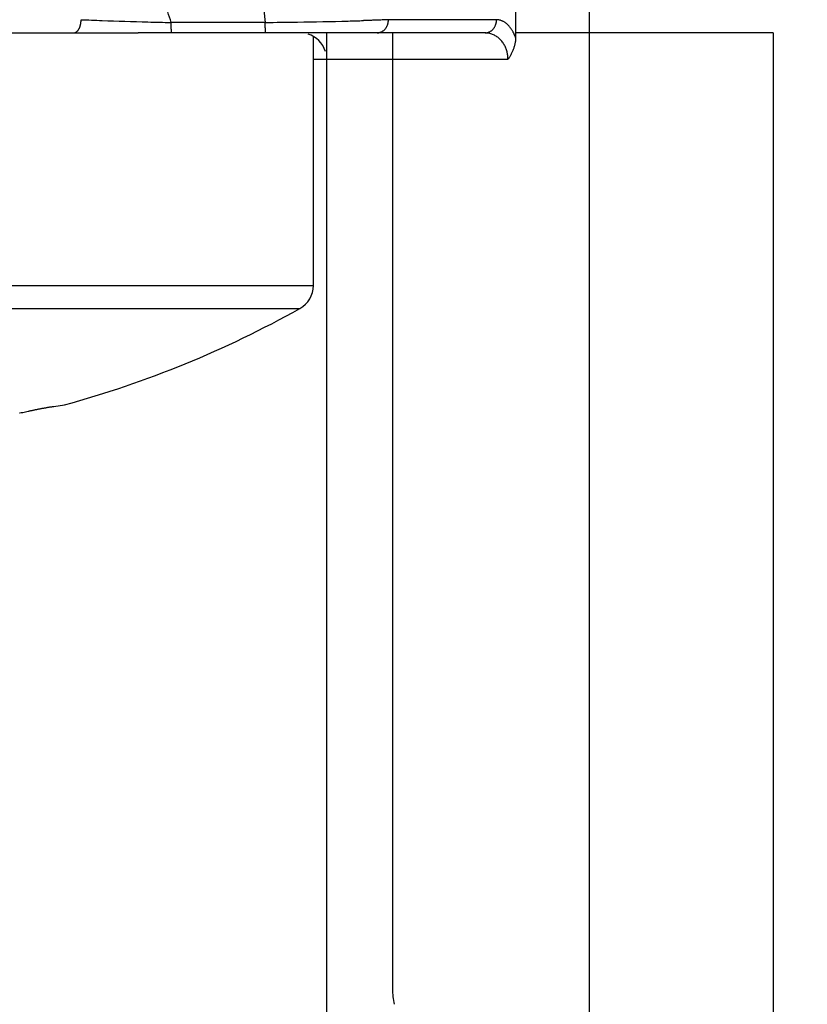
# Model space of a CAD drawing. Header units: millimetres. Extents: x 0 to 1300, y 0 to 891.
# Tile 105 of 142: x 397 to 403, y 457 to 464. Entities that reach past the tile are written whole.
import ezdxf

# ---------------------------------------------------------------- set-up
doc = ezdxf.new("R2010")
doc.units = ezdxf.units.MM
doc.header["$LTSCALE"] = 0.547069
doc.layers.add('NoLayerName_001', color=7, linetype='Continuous')
doc.layers.add('NoLayerName_004', color=7, linetype='Continuous')
doc.styles.get("Standard").update_dxf_attribs({"font": 'txt', "bigfont": 'extfont2'})
doc.dimstyles.get("Standard").update_dxf_attribs({"dimtxt": 2.5, "dimasz": 2.5, "dimexe": 1, "dimexo": 1, "dimtad": 1, "dimdec": 3, "dimzin": 0, "dimdsep": 46, "dimtxsty": 'Standard', "dimcen": 2.5, "dimadec": 3, "dimazin": 0, "dimtfac": 0.75, "dimtdec": 3, "dimtmove": 0, "dimatfit": 3, "dimfxl": 1, "dimarcsym": 0})

# ---------------------------------------------------------------- blocks, each defined once
blk = doc.blocks.new('_OPEN30')
at = {"color": 0, "linetype": 'ByBlock', "lineweight": -2}
for p, q in [((-1, 0.267949), (0, 0)), ((0, 0), (-1, -0.267949)), ((0, 0), (-1, 0))]:
    blk.add_line(p, q, dxfattribs=at)
blk = doc.blocks.new('*D143')
at = {"layer": 'Defpoints', "color": 0}
for p in [(334.5, 555.4913), (555, 527.9913), (334.5, 392.3623)]:
    blk.add_point(p, dxfattribs=at)
at = {"layer": 'NoLayerName_001', "color": 0, "linetype": 'Continuous', "lineweight": 13}
for p, q in [((334.5, 552.4913), (334.5, 389.3623)), ((555, 524.9913), (555, 389.3623)), ((550.5, 392.3623), (339, 392.3623))]:
    blk.add_line(p, q, dxfattribs=at)
at = {"layer": 'NoLayerName_001', "color": 0, "lineweight": 13, "xscale": 4.5, "yscale": 4.5, "zscale": 4.5, "rotation": 180}
blk.add_blockref('_OPEN30', (334.5, 392.3623), dxfattribs=at)
at = {"layer": 'NoLayerName_001', "color": 0, "lineweight": 13, "xscale": 4.5, "yscale": 4.5, "zscale": 4.5}
blk.add_blockref('_OPEN30', (555, 392.3623), dxfattribs=at)
at = {"layer": 'NoLayerName_001', "color": 0, "lineweight": 13, "insert": (444.75, 401.5835), "char_height": 10.5, "attachment_point": 5}
blk.add_mtext('\\W0.8000;２２１', dxfattribs=at)

msp = doc.modelspace()

# ---------------------------------------------------------------- linework, layer by layer
at = {"layer": 'NoLayerName_001', "color": 7, "linetype": 'Continuous', "lineweight": 25}
for p, q in [((392.0417, 464.1412), (397.6719, 464.1412)), ((399, 462.2295), (399, 464.1144)), ((397.0348, 461.3141), (397.1147, 461.3258))]:
    msp.add_line(p, q, dxfattribs=at)
at = {"layer": 'NoLayerName_001', "color": 8, "linetype": 'Continuous', "lineweight": 25}
for p, q in [((391, 462.2295), (399, 462.2295)), ((391.1026, 462.0548), (398.8974, 462.0548))]:
    msp.add_line(p, q, dxfattribs=at)
at = {"layer": 'NoLayerName_001', "color": 7, "linetype": 'Continuous', "lineweight": 25}
for centre, radius, start, end in [((398.8, 462.2295), 0.2, 299.15537, 0), ((395, 469.0412), 8, 285.32733, 299.15537)]:
    msp.add_arc(centre, radius, start, end, dxfattribs=at)
for points, knots in [([(396.7775, 461.2646), (396.7844, 461.2661), (396.798, 461.2692), (396.8185, 461.2736), (396.8356, 461.2773), (396.8493, 461.2802), (396.8595, 461.2823), (396.8698, 461.2845), (396.88, 461.2866), (396.8903, 461.2887), (396.9006, 461.2908), (396.9109, 461.2928), (396.9211, 461.2948), (396.9314, 461.2968), (396.9417, 461.2988), (396.952, 461.3007), (396.9623, 461.3026), (396.9726, 461.3045), (396.983, 461.3064), (396.9933, 461.3082), (397.0036, 461.3099), (397.014, 461.3115), (397.0244, 461.313), (397.0313, 461.3137), (397.0348, 461.3141)], [0, 0, 0, 0, 0.0209626, 0.0419259, 0.0628895, 0.0733711, 0.0838526, 0.0943339, 0.104815, 0.1152958, 0.1257763, 0.1362564, 0.1467362, 0.1572159, 0.1676958, 0.1781762, 0.1886575, 0.1991402, 0.2096245, 0.2201103, 0.2305955, 0.2410785, 0.2515592, 0.2620392, 0.2620392, 0.2620392, 0.2620392]), ([(396.7753, 461.2632), (396.7757, 461.2634), (396.7766, 461.2637), (396.7772, 461.2644), (396.7775, 461.2646)], [0, 0, 0, 0, 0.00133638, 0.002637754, 0.002637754, 0.002637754, 0.002637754])]:
    msp.add_open_spline(points, degree=3, knots=knots, dxfattribs=at)
at = {"layer": 'NoLayerName_004', "color": 7, "linetype": 'Continuous', "lineweight": 25}
for p, q in [((400.5321, 469.338), (400.5321, 464.107)), ((400.3011, 464.1412), (397.6719, 464.1412))]:
    msp.add_line(p, q, dxfattribs=at)
at = {"layer": 'NoLayerName_004', "color": 8, "linetype": 'Continuous', "lineweight": 25}
for p, q in [((401.09, 469.105), (401.09, 455.7993)), ((398.1014, 464.2197), (397.9229, 464.2195)), ((398.4577, 464.2201), (398.1014, 464.2197)), ((398.6355, 464.2203), (398.4577, 464.2201)), ((400.3877, 464.2412), (399.5687, 464.2412)), ((399.6, 464.1412), (399.6, 456.9034)), ((399, 463.9412), (400.4743, 463.9412))]:
    msp.add_line(p, q, dxfattribs=at)
at = {"layer": 'NoLayerName_004', "color": 2, "linetype": 'Continuous', "lineweight": 25}
for p, q in [((399.1, 464.1412), (399.1, 463.9412)), ((402.4824, 464.1412), (400.5321, 464.1412)), ((402.4824, 464.1412), (402.4824, 455.612))]:
    msp.add_line(p, q, dxfattribs=at)
at = {"layer": 'NoLayerName_004', "color": 30, "linetype": 'Continuous', "lineweight": 25}
msp.add_line((399.1, 463.9412), (399.1, 456.2319), dxfattribs=at)
at = {"layer": 'NoLayerName_004', "color": 8, "linetype": 'Continuous', "lineweight": 25}
for centre, radius, start, end in [((478.4103, 472.6981), 80.2241, 181.711269, 186.06611), ((398.8637, 505.8106), 41.6011, 267.76382, 267.98351), ((399.2413, 516.7582), 52.5552, 267.992, 268.36906), ((399.3224, 519.4982), 55.2964, 268.36586, 268.54971), ((398.1185, 514.6314), 50.4137, 270.58753, 270.86435), ((398.3487, 500.7864), 36.5668, 270.83109, 271.43372), ((398.6905, 487.0645), 22.8406, 271.43779, 271.73034), ((400.1904, 456.9034), 0.5904, 179.99851, 191.19682)]:
    msp.add_arc(centre, radius, start, end, dxfattribs=at)
at = {"layer": 'NoLayerName_004', "color": 7, "linetype": 'Continuous', "lineweight": 25}
msp.add_arc((398.9, 463.9412), 0.2, 17.49105, 72.50892, dxfattribs=at)
at = {"layer": 'NoLayerName_004', "color": 8, "linetype": 'Continuous', "lineweight": 25}
for points, knots in [([(397.9229, 464.2195), (397.906, 464.2738), (397.8723, 464.3825), (397.8212, 464.5453), (397.7698, 464.708), (397.718, 464.8707), (397.666, 465.0332), (397.6135, 465.1956), (397.5608, 465.3579), (397.5077, 465.5201), (397.4543, 465.6821), (397.4005, 465.8441), (397.3464, 466.006), (397.292, 466.1677), (397.2372, 466.3293), (397.1821, 466.4909), (397.1267, 466.6523), (397.071, 466.8135), (397.0149, 466.9747), (396.9584, 467.1358), (396.9017, 467.2967), (396.8446, 467.4575), (396.7871, 467.6182), (396.7293, 467.7788), (396.6711, 467.9392), (396.6126, 468.0995), (396.5536, 468.2596), (396.4943, 468.4196), (396.4345, 468.5795), (396.3744, 468.7392), (396.3137, 468.8987), (396.2526, 469.058), (396.2012, 469.1906), (396.1598, 469.2966), (396.1286, 469.376), (396.0972, 469.4553), (396.0657, 469.5346), (396.034, 469.6138), (396.0021, 469.693), (395.97, 469.772), (395.9484, 469.8247), (395.9376, 469.851)], [0, 0, 0, 0, 0.170651, 0.341304, 0.511957, 0.682612, 0.853267, 1.023923, 1.194579, 1.365235, 1.53589, 1.706545, 1.8772, 2.047853, 2.218505, 2.389156, 2.559807, 2.730458, 2.901109, 3.071761, 3.242412, 3.413064, 3.583716, 3.754367, 3.925019, 4.09567, 4.26632, 4.436971, 4.607622, 4.778273, 4.948923, 5.119574, 5.290225, 5.375551, 5.460877, 5.546203, 5.631529, 5.716855, 5.802181, 5.887506, 5.972832, 5.972832, 5.972832, 5.972832]), ([(397.1838, 464.1412), (397.1855, 464.1414), (397.1888, 464.1414), (397.1937, 464.1427), (397.1984, 464.1446), (397.2029, 464.147), (397.2071, 464.1499), (397.2109, 464.1531), (397.2145, 464.1566), (397.2177, 464.1605), (397.2206, 464.1646), (397.2233, 464.1688), (397.2257, 464.1733), (397.2279, 464.1779), (397.2299, 464.1826), (397.2316, 464.1873), (397.2333, 464.1921), (397.2347, 464.1969), (397.236, 464.2018), (397.2371, 464.2066), (397.238, 464.2115), (397.2388, 464.2165), (397.2395, 464.2214), (397.24, 464.2263), (397.2403, 464.2313), (397.2405, 464.2362), (397.2405, 464.2396), (397.2406, 464.2412)], [0, 0, 0, 0, 0.0049668, 0.0099781, 0.0150424, 0.0201317, 0.0251936, 0.0302052, 0.035197, 0.0401939, 0.045211, 0.0502544, 0.0553228, 0.0604081, 0.0654968, 0.0705713, 0.0756208, 0.0806487, 0.0856589, 0.090655, 0.0956403, 0.1006175, 0.105589, 0.1105568, 0.1155224, 0.1204873, 0.1254522, 0.1254522, 0.1254522, 0.1254522]), ([(397.9276, 464.1412), (397.9271, 464.1417), (397.9254, 464.1428), (397.9262, 464.1462), (397.9261, 464.1493), (397.9261, 464.1523), (397.9258, 464.155), (397.9255, 464.1575), (397.9252, 464.1598), (397.9248, 464.1621), (397.9245, 464.1644), (397.9243, 464.1668), (397.9241, 464.1693), (397.924, 464.1719), (397.9239, 464.1745), (397.9238, 464.1772), (397.9237, 464.1799), (397.9237, 464.1835), (397.9237, 464.1872), (397.9236, 464.1908), (397.9236, 464.1934), (397.9235, 464.1969), (397.9234, 464.2022), (397.9233, 464.2074), (397.9232, 464.2117), (397.9231, 464.2143), (397.9231, 464.2169), (397.9231, 464.2186), (397.9231, 464.2195)], [0, 0, 0, 0, 0.00210581, 0.00542415, 0.00883294, 0.01182098, 0.01448904, 0.01693706, 0.01925929, 0.0215459, 0.02388429, 0.02631353, 0.02882424, 0.03140421, 0.03404065, 0.03672032, 0.03942964, 0.04215483, 0.04759705, 0.05028812, 0.05295468, 0.05560023, 0.06084223, 0.06863459, 0.0712271, 0.07382293, 0.07642558, 0.07903855, 0.07903855, 0.07903855, 0.07903855]), ([(398.6399, 464.1412), (398.6394, 464.1417), (398.6377, 464.1428), (398.6385, 464.1462), (398.6385, 464.1493), (398.6385, 464.1524), (398.6383, 464.1552), (398.638, 464.1576), (398.6376, 464.16), (398.6372, 464.1623), (398.6369, 464.1647), (398.6367, 464.1671), (398.6365, 464.1696), (398.6364, 464.1722), (398.6363, 464.1749), (398.6362, 464.1776), (398.6361, 464.1803), (398.6361, 464.184), (398.6361, 464.1876), (398.636, 464.1913), (398.636, 464.194), (398.6359, 464.1975), (398.6358, 464.2028), (398.6357, 464.2081), (398.6356, 464.2124), (398.6356, 464.2151), (398.6355, 464.2177), (398.6355, 464.2195), (398.6355, 464.2203)], [0, 0, 0, 0, 0.00213209, 0.00547557, 0.00891588, 0.01193462, 0.01463273, 0.01711037, 0.01946162, 0.0217762, 0.02414108, 0.02659648, 0.02913332, 0.03173952, 0.03440233, 0.03710856, 0.03984466, 0.04259686, 0.04809385, 0.05081258, 0.05350673, 0.0561798, 0.06147671, 0.0693512, 0.07197102, 0.07459416, 0.07722409, 0.07986435, 0.07986435, 0.07986435, 0.07986435]), ([(399.5687, 464.2412), (399.5624, 464.2409), (399.5499, 464.2403), (399.531, 464.2395), (399.509, 464.2387), (399.4839, 464.2377), (399.4556, 464.2367), (399.4242, 464.2356), (399.399, 464.2348), (399.3833, 464.2343), (399.3802, 464.2342)], [0, 0, 0, 0, 0.0188686, 0.0377372, 0.0566059, 0.0849089, 0.1132119, 0.141515, 0.1792524, 0.1886868, 0.1886868, 0.1886868, 0.1886868]), ([(399.4821, 464.1412), (399.4845, 464.1413), (399.4893, 464.1414), (399.4964, 464.1426), (399.5035, 464.1444), (399.5104, 464.1469), (399.5171, 464.15), (399.5236, 464.1537), (399.5297, 464.1579), (399.5355, 464.1626), (399.5409, 464.1677), (399.5459, 464.1733), (399.5503, 464.1792), (399.5542, 464.1854), (399.5577, 464.1919), (399.5607, 464.1986), (399.5632, 464.2054), (399.5652, 464.2125), (399.5668, 464.2196), (399.5679, 464.2268), (399.5686, 464.234), (399.5686, 464.2388), (399.5687, 464.2412)], [0, 0, 0, 0, 0.0071654, 0.0143811, 0.0216582, 0.0289971, 0.0363898, 0.0438225, 0.0512769, 0.0587328, 0.0661694, 0.0735683, 0.0809317, 0.0882757, 0.0956111, 0.1029428, 0.1102706, 0.11759, 0.1248933, 0.1321695, 0.1394057, 0.1465874, 0.1465874, 0.1465874, 0.1465874]), ([(400.3011, 464.1412), (400.3035, 464.1413), (400.3083, 464.1414), (400.3154, 464.1426), (400.3225, 464.1444), (400.3294, 464.1469), (400.3361, 464.15), (400.3426, 464.1537), (400.3487, 464.1579), (400.3545, 464.1626), (400.3599, 464.1677), (400.3649, 464.1733), (400.3693, 464.1792), (400.3732, 464.1854), (400.3767, 464.1919), (400.3797, 464.1986), (400.3822, 464.2054), (400.3842, 464.2125), (400.3858, 464.2196), (400.3869, 464.2268), (400.3876, 464.234), (400.3876, 464.2388), (400.3877, 464.2412)], [0, 0, 0, 0, 0.0071654, 0.0143811, 0.0216582, 0.0289971, 0.0363898, 0.0438225, 0.0512769, 0.0587327, 0.0661693, 0.0735683, 0.0809316, 0.0882757, 0.0956111, 0.1029428, 0.1102705, 0.11759, 0.1248932, 0.1321694, 0.1394056, 0.1465874, 0.1465874, 0.1465874, 0.1465874]), ([(400.5167, 464.1414), (400.5154, 464.1439), (400.5128, 464.1489), (400.5085, 464.1563), (400.5041, 464.1636), (400.4995, 464.1708), (400.4946, 464.1778), (400.4894, 464.1846), (400.4839, 464.1911), (400.4782, 464.1975), (400.4722, 464.2035), (400.4658, 464.2093), (400.4591, 464.2147), (400.4521, 464.2197), (400.4447, 464.2244), (400.4371, 464.2286), (400.4293, 464.2322), (400.4212, 464.2354), (400.413, 464.2379), (400.4046, 464.2398), (400.3962, 464.241), (400.3905, 464.2411), (400.3877, 464.2412)], [0, 0, 0, 0, 0.0084852, 0.0169986, 0.0255291, 0.034068, 0.042609, 0.0511485, 0.0596861, 0.0682248, 0.0767714, 0.0853367, 0.093936, 0.1025855, 0.1112722, 0.1199676, 0.1286469, 0.1372908, 0.1458868, 0.154431, 0.162929, 0.1713983, 0.1713983, 0.1713983, 0.1713983]), ([(400.4743, 463.9412), (400.4742, 463.946), (400.4741, 463.9556), (400.4726, 463.9701), (400.4703, 463.9845), (400.4671, 463.9988), (400.4629, 464.013), (400.4579, 464.0268), (400.4518, 464.0403), (400.4449, 464.0533), (400.437, 464.0658), (400.4282, 464.0776), (400.4185, 464.0887), (400.4078, 464.0989), (400.3963, 464.1082), (400.384, 464.1165), (400.3711, 464.1238), (400.3577, 464.1299), (400.3439, 464.1349), (400.3298, 464.1384), (400.3155, 464.1408), (400.3059, 464.141), (400.3011, 464.1412)], [0, 0, 0, 0, 0.0143773, 0.0288883, 0.043501, 0.0581846, 0.0729112, 0.0876566, 0.1024026, 0.1171377, 0.1318598, 0.1465768, 0.161309, 0.1760866, 0.1909057, 0.2057325, 0.2205315, 0.2352689, 0.2499172, 0.2644583, 0.2788884, 0.2932218, 0.2932218, 0.2932218, 0.2932218]), ([(400.5321, 464.107), (400.5317, 464.1078), (400.5311, 464.1094), (400.5302, 464.1117), (400.5293, 464.114), (400.5283, 464.1164), (400.5274, 464.1187), (400.5264, 464.121), (400.5254, 464.1233), (400.5243, 464.1256), (400.5233, 464.1279), (400.5223, 464.1302), (400.5212, 464.1324), (400.5201, 464.1347), (400.519, 464.1369), (400.5179, 464.1392), (400.5171, 464.1407), (400.5167, 464.1414)], [0, 0, 0, 0, 0.00250953, 0.00501956, 0.00753001, 0.01004077, 0.01255176, 0.0150629, 0.0175741, 0.02008528, 0.02259639, 0.02510735, 0.0276181, 0.0301286, 0.03263878, 0.03514861, 0.03765806, 0.03765806, 0.03765806, 0.03765806])]:
    msp.add_open_spline(points, degree=3, knots=knots, dxfattribs=at)
at = {"layer": 'NoLayerName_004', "color": 7, "linetype": 'Continuous', "lineweight": 25}
msp.add_open_spline([(400.5321, 464.107), (400.5319, 464.1031), (400.5319, 464.0953), (400.5309, 464.0836), (400.5294, 464.0719), (400.5273, 464.0602), (400.5247, 464.0486), (400.5215, 464.0371), (400.5179, 464.0257), (400.5138, 464.0145), (400.5093, 464.0033), (400.5044, 463.9924), (400.499, 463.9817), (400.4934, 463.9712), (400.4873, 463.9609), (400.481, 463.9509), (400.4765, 463.9444), (400.4743, 463.9412)], degree=3, knots=[0, 0, 0, 0, 0.0117198, 0.0234755, 0.0352732, 0.0471156, 0.0590016, 0.0709274, 0.0828863, 0.0948694, 0.1068654, 0.1188616, 0.1308433, 0.1427946, 0.1546985, 0.1665369, 0.1782912, 0.1782912, 0.1782912, 0.1782912], dxfattribs=at)

# ---------------------------------------------------------------- dimensions: what is measured, and where the dimension line sits
at = {"layer": 'NoLayerName_001', "color": 3, "linetype": 'Continuous', "lineweight": 13}
dim = msp.add_linear_dim(base=(334.5, 392.3623), p1=(555, 527.9913), p2=(334.5, 555.4913), angle=180, text='\\W0.8000;２２１', dimstyle='Standard', override={"dimtxt": 10.5, "dimasz": 4.5, "dimexe": 3, "dimexo": 3, "dimgap": 3, "dimzin": 8, "dimblk": 'OPEN30', "dimclrd": 0, "dimclre": 0, "dimclrt": 0, "dimtp": 0, "dimtm": 0, "dimlwd": 13, "dimlwe": 13}, dxfattribs=at)
dim.commit()
dim.dimension.update_dxf_attribs({"geometry": '*D143', "text_midpoint": (444.75, 392.3623), "dimtype": 160})

doc.saveas('drawing.dxf')
